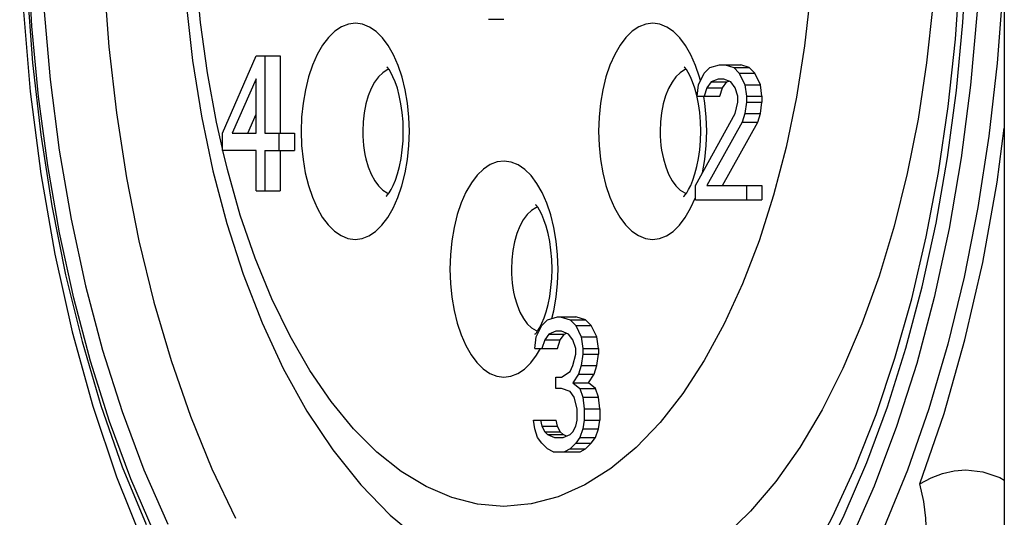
# Model space of a CAD drawing. Extents: x 0 to 420, y 0 to 297.
# Tile 8 of 116: x 82.53 to 84.72, y 83.72 to 84.82. Entities that reach past the tile are written whole.
import ezdxf

# ---------------------------------------------------------------- set-up
doc = ezdxf.new("R2010")
doc.units = 0
doc.header["$LTSCALE"] = 23.1
doc.layers.get('0').update_dxf_attribs({"linetype": 'CONTINUOUS'})

msp = doc.modelspace()

# ---------------------------------------------------------------- linework, layer by layer
at = {"color": 7, "linetype": 'CONTINUOUS'}
for p, q in [((84.716, 87.1644), (84.716, 76.2844)), ((83.6058, 84.8244), (83.5711, 84.8244)), ((82.9811, 84.572), (83.0561, 84.7444)), ((83.0561, 84.7444), (83.1095, 84.7444)), ((83.0749, 84.7444), (83.0749, 84.572)), ((83.1095, 84.7444), (83.1095, 84.572)), ((84.0396, 84.6966), (84.0309, 84.7227)), ((84.0374, 84.6797), (84.0499, 84.7052)), ((84.0499, 84.7052), (84.0624, 84.718)), ((84.0624, 84.718), (84.0843, 84.7244)), ((84.0843, 84.7244), (84.1314, 84.7244)), ((84.0968, 84.7244), (84.1155, 84.718)), ((84.1155, 84.718), (84.128, 84.7052)), ((84.1155, 84.718), (84.1502, 84.718)), ((84.128, 84.7052), (84.1405, 84.6797)), ((84.128, 84.7052), (84.1627, 84.7052)), ((84.1502, 84.718), (84.1314, 84.7244)), ((84.1627, 84.7052), (84.1502, 84.718)), ((84.1752, 84.6797), (84.1627, 84.7052)), ((83.0561, 84.6933), (83.003, 84.572)), ((83.0561, 84.572), (83.0561, 84.6933)), ((84.0292, 84.672), (84.0244, 84.6861)), ((84.0417, 84.6884), (84.0396, 84.6966)), ((84.0655, 84.6861), (84.0561, 84.6733)), ((84.0811, 84.6925), (84.0655, 84.6861)), ((84.0655, 84.6861), (84.1002, 84.6861)), ((84.0936, 84.6925), (84.0811, 84.6925)), ((84.0908, 84.6733), (84.1002, 84.6861)), ((84.1093, 84.6861), (84.0936, 84.6925)), ((84.1002, 84.6861), (84.1047, 84.6879)), ((84.1186, 84.6733), (84.1093, 84.6861)), ((84.0336, 84.6558), (84.0292, 84.672)), ((84.0343, 84.6542), (84.0374, 84.6797)), ((84.0561, 84.6733), (84.0499, 84.6542)), ((84.0561, 84.6733), (84.0908, 84.6733)), ((84.0845, 84.6542), (84.0908, 84.6733)), ((84.1249, 84.6542), (84.1186, 84.6733)), ((84.1405, 84.6797), (84.1436, 84.6542)), ((84.1405, 84.6797), (84.1752, 84.6797)), ((84.1783, 84.6542), (84.1752, 84.6797)), ((84.0343, 84.6542), (84.0845, 84.6542)), ((84.1186, 84.6159), (84.1249, 84.6414)), ((84.1249, 84.6414), (84.1249, 84.6542)), ((84.1436, 84.6414), (84.1405, 84.6159)), ((84.1436, 84.6542), (84.1436, 84.6414)), ((84.1436, 84.6542), (84.1783, 84.6542)), ((84.1436, 84.6414), (84.1783, 84.6414)), ((84.1752, 84.6159), (84.1783, 84.6414)), ((84.1783, 84.6542), (84.1783, 84.6414)), ((84.2546, 84.652), (84.2317, 84.5411)), ((84.0311, 84.4563), (84.1186, 84.6159)), ((84.1405, 84.6159), (84.1343, 84.5967)), ((84.1405, 84.6159), (84.1752, 84.6159)), ((84.1689, 84.5967), (84.1752, 84.6159)), ((83.0377, 84.572), (83.0561, 84.6142)), ((83.3958, 84.5764), (83.3947, 84.6081)), ((84.0558, 84.5764), (84.0547, 84.6081)), ((84.1343, 84.5967), (84.0561, 84.4563)), ((84.0908, 84.4563), (84.1689, 84.5967)), ((84.1343, 84.5967), (84.1689, 84.5967)), ((82.9811, 84.5337), (82.9811, 84.572)), ((83.003, 84.572), (83.0561, 84.572)), ((83.0749, 84.572), (83.1408, 84.572)), ((83.1061, 84.572), (83.1061, 84.5337)), ((83.1408, 84.572), (83.1408, 84.5337)), ((83.0561, 84.5337), (82.9811, 84.5337)), ((83.0561, 84.4444), (83.0561, 84.5337)), ((83.0749, 84.5337), (83.0749, 84.4444)), ((83.0749, 84.5337), (83.1408, 84.5337)), ((83.1095, 84.5337), (83.1095, 84.4444)), ((84.2317, 84.5411), (84.204, 84.4345)), ((84.0201, 84.4561), (84.0249, 84.4678)), ((83.0561, 84.4444), (83.1095, 84.4444)), ((84.0311, 84.4244), (84.0311, 84.4563)), ((84.0561, 84.4563), (84.1783, 84.4563)), ((84.1436, 84.4563), (84.1436, 84.4244)), ((84.1783, 84.4563), (84.1783, 84.4244)), ((84.02, 84.4055), (84.0305, 84.4292)), ((84.0311, 84.4244), (84.1783, 84.4244)), ((83.7258, 84.2704), (83.7247, 84.3021)), ((83.6899, 84.1452), (83.7024, 84.158)), ((83.6901, 84.1501), (83.6949, 84.1618)), ((83.7024, 84.158), (83.7243, 84.1644)), ((83.7243, 84.1644), (83.7652, 84.1644)), ((83.7305, 84.1644), (83.7524, 84.158)), ((83.7524, 84.158), (83.7649, 84.1452)), ((83.7524, 84.158), (83.787, 84.158)), ((83.787, 84.158), (83.7652, 84.1644)), ((83.7995, 84.1452), (83.787, 84.158)), ((83.6774, 84.1197), (83.6899, 84.1452)), ((83.6854, 84.1408), (83.6901, 84.1501)), ((83.7649, 84.1452), (83.7774, 84.1197)), ((83.7649, 84.1452), (83.7995, 84.1452)), ((83.812, 84.1197), (83.7995, 84.1452)), ((83.6743, 84.0942), (83.6774, 84.1197)), ((83.6961, 84.1133), (83.6899, 84.0942)), ((83.7055, 84.1261), (83.6961, 84.1133)), ((83.6961, 84.1133), (83.7308, 84.1133)), ((83.7211, 84.1325), (83.7055, 84.1261)), ((83.7055, 84.1261), (83.7402, 84.1261)), ((83.7336, 84.1325), (83.7211, 84.1325)), ((83.7245, 84.0942), (83.7308, 84.1133)), ((83.7308, 84.1133), (83.7402, 84.1261)), ((83.7493, 84.1261), (83.7336, 84.1325)), ((83.7402, 84.1261), (83.7447, 84.1279)), ((83.7586, 84.1133), (83.7493, 84.1261)), ((83.7649, 84.0942), (83.7586, 84.1133)), ((83.7774, 84.1197), (83.7805, 84.0942)), ((83.7774, 84.1197), (83.812, 84.1197)), ((83.8152, 84.0942), (83.812, 84.1197)), ((83.6743, 84.0942), (83.7245, 84.0942)), ((83.6782, 84.079), (83.687, 84.0942)), ((83.7649, 84.0814), (83.7649, 84.0942)), ((83.7805, 84.0942), (83.7805, 84.0814)), ((83.7805, 84.0942), (83.8152, 84.0942)), ((83.8152, 84.0942), (83.8152, 84.0814)), ((83.7586, 84.0559), (83.7649, 84.0814)), ((83.7805, 84.0814), (83.7774, 84.0559)), ((83.7805, 84.0814), (83.8152, 84.0814)), ((83.812, 84.0559), (83.8152, 84.0814)), ((83.7524, 84.0431), (83.7586, 84.0559)), ((83.7774, 84.0559), (83.7711, 84.0367)), ((83.7774, 84.0559), (83.812, 84.0559)), ((83.8058, 84.0367), (83.812, 84.0559)), ((83.7211, 84.0048), (83.7211, 84.0303)), ((83.7211, 84.0303), (83.7336, 84.0303)), ((83.7336, 84.0303), (83.7524, 84.0431)), ((83.7711, 84.0367), (83.7586, 84.0176)), ((83.7711, 84.0367), (83.8058, 84.0367)), ((83.7933, 84.0176), (83.8058, 84.0367)), ((83.7336, 84.0048), (83.7211, 84.0048)), ((83.7524, 83.9984), (83.7336, 84.0048)), ((83.7586, 84.0176), (83.7743, 84.0048)), ((83.7586, 84.0176), (83.7933, 84.0176)), ((83.7743, 84.0048), (83.7805, 83.9857)), ((83.7743, 84.0048), (83.8089, 84.0048)), ((83.8089, 84.0048), (83.7933, 84.0176)), ((83.8152, 83.9857), (83.8089, 84.0048)), ((83.7618, 83.9857), (83.7524, 83.9984)), ((83.768, 83.9601), (83.7618, 83.9857)), ((83.7805, 83.9857), (83.7836, 83.9601)), ((83.7805, 83.9857), (83.8152, 83.9857)), ((83.8183, 83.9601), (83.8152, 83.9857)), ((83.768, 83.9346), (83.768, 83.9601)), ((83.7836, 83.9601), (83.7836, 83.9346)), ((83.7836, 83.9601), (83.8183, 83.9601)), ((83.8183, 83.9601), (83.8183, 83.9346)), ((84.5288, 83.7933), (84.5823, 83.9498)), ((83.6743, 83.9154), (83.6711, 83.9346)), ((83.6711, 83.9346), (83.7214, 83.9346)), ((83.6868, 83.9346), (83.6899, 83.9218)), ((83.6899, 83.9218), (83.6961, 83.9091)), ((83.6899, 83.9218), (83.7245, 83.9218)), ((83.7245, 83.9218), (83.7214, 83.9346)), ((83.7308, 83.9091), (83.7245, 83.9218)), ((83.7586, 83.9091), (83.7649, 83.9218)), ((83.7649, 83.9218), (83.768, 83.9346)), ((83.7836, 83.9346), (83.7805, 83.9154)), ((83.7836, 83.9346), (83.8183, 83.9346)), ((83.8152, 83.9154), (83.8183, 83.9346)), ((83.6805, 83.8963), (83.6743, 83.9154)), ((83.6899, 83.8835), (83.6805, 83.8963)), ((83.6961, 83.9091), (83.7024, 83.9027)), ((83.6961, 83.9091), (83.7308, 83.9091)), ((83.7024, 83.9027), (83.718, 83.8963)), ((83.7024, 83.9027), (83.737, 83.9027)), ((83.718, 83.8963), (83.7368, 83.8963)), ((83.737, 83.9027), (83.7308, 83.9091)), ((83.7368, 83.8963), (83.7524, 83.9027)), ((83.7447, 83.8995), (83.737, 83.9027)), ((83.7524, 83.9027), (83.7586, 83.9091)), ((83.7743, 83.8963), (83.7649, 83.8835)), ((83.7805, 83.9154), (83.7743, 83.8963)), ((83.7743, 83.8963), (83.8089, 83.8963)), ((83.7805, 83.9154), (83.8152, 83.9154)), ((83.7995, 83.8835), (83.8089, 83.8963)), ((83.8089, 83.8963), (83.8152, 83.9154)), ((83.7024, 83.8708), (83.6899, 83.8835)), ((83.7649, 83.8835), (83.7524, 83.8708)), ((83.7649, 83.8835), (83.7995, 83.8835)), ((83.787, 83.8708), (83.7995, 83.8835)), ((83.7149, 83.8644), (83.7024, 83.8708)), ((83.7149, 83.8644), (83.7745, 83.8644)), ((83.7524, 83.8708), (83.7399, 83.8644)), ((83.7524, 83.8708), (83.787, 83.8708)), ((83.7745, 83.8644), (83.787, 83.8708))]:
    msp.add_line(p, q, dxfattribs=at)
for points in [[(84.272, 86.7707), (84.3345, 86.661), (84.3926, 86.5419), (84.4458, 86.414), (84.4938, 86.2783), (84.5361, 86.1362), (84.5728, 85.9876), (84.6038, 85.8322), (84.6288, 85.6719), (84.6472, 85.5086), (84.6591, 85.343), (84.6644, 85.1761), (84.6632, 85.0091), (84.6554, 84.843), (84.6411, 84.6788), (84.6203, 84.5176), (84.5934, 84.3602), (84.5604, 84.2076), (84.5216, 84.0608), (84.4771, 83.9207), (84.4273, 83.7879), (84.3725, 83.6635)], [(83.1384, 86.7412), (83.0779, 86.6512), (83.0209, 86.5521), (82.968, 86.4446), (82.9194, 86.3293), (82.8753, 86.2069), (82.8361, 86.078), (82.802, 85.9435), (82.7731, 85.8041), (82.7497, 85.6607), (82.7319, 85.5141), (82.7197, 85.3652), (82.7133, 85.2149), (82.7127, 85.064), (82.718, 84.9135), (82.729, 84.7643), (82.7457, 84.6172), (82.768, 84.473), (82.7958, 84.3328), (82.8289, 84.1972), (82.8671, 84.0672), (82.9102, 83.9434), (82.9579, 83.8266), (83.01, 83.7175)], [(84.3065, 83.615), (84.361, 83.724), (84.4112, 83.8408), (84.4569, 83.9647), (84.4978, 84.095), (84.5338, 84.2311), (84.5645, 84.3724), (84.59, 84.5179), (84.6099, 84.6668), (84.6242, 84.8183), (84.6328, 84.9714), (84.6356, 85.1254), (84.6327, 85.2792), (84.6241, 85.4322), (84.6097, 85.5834), (84.5898, 85.7321), (84.5644, 85.8773), (84.5336, 86.0183), (84.4977, 86.1542), (84.4568, 86.2843), (84.4112, 86.408), (84.361, 86.5248), (84.3066, 86.6337), (84.2482, 86.7343)], [(82.8793, 86.6854), (82.8208, 86.5665), (82.7673, 86.4394), (82.7189, 86.3046), (82.676, 86.1632), (82.6387, 86.0157), (82.6073, 85.8632), (82.5818, 85.7065), (82.5625, 85.5464), (82.5493, 85.384), (82.5425, 85.22), (82.542, 85.0556), (82.5478, 84.8915), (82.5599, 84.7288), (82.5782, 84.5683), (82.6027, 84.411), (82.6331, 84.2578), (82.6695, 84.1096), (82.7114, 83.9672), (82.7588, 83.8314), (82.8115, 83.7031)], [(82.8971, 86.6188), (82.8406, 86.503), (82.7889, 86.3786), (82.7422, 86.2466), (82.701, 86.1084), (82.6653, 85.9639), (82.6352, 85.8128), (82.6109, 85.6571), (82.593, 85.4982), (82.5814, 85.3371), (82.5762, 85.1748), (82.5774, 85.0124), (82.585, 84.8509), (82.5989, 84.6912), (82.6191, 84.5343), (82.6453, 84.3813), (82.6774, 84.2329), (82.7151, 84.0902), (82.7584, 83.9539), (82.8068, 83.8248), (82.8601, 83.7038)], [(82.8293, 83.6843), (82.7776, 83.8044), (82.7306, 83.9318), (82.6886, 84.0658), (82.6516, 84.2058), (82.6199, 84.351), (82.5937, 84.5007), (82.5733, 84.6539), (82.5585, 84.8097), (82.5497, 84.9672), (82.5468, 85.1255), (82.5498, 85.2837), (82.5587, 85.441), (82.5735, 85.5965), (82.594, 85.7494), (82.6201, 85.8987), (82.6518, 86.0437), (82.6887, 86.1834), (82.7307, 86.3172), (82.7777, 86.4444), (82.8292, 86.5644)], [(82.7521, 86.4555), (82.6985, 86.299), (82.6521, 86.1352), (82.6128, 85.9634), (82.5808, 85.7856), (82.5565, 85.603), (82.5401, 85.4169), (82.5317, 85.2287), (82.5312, 85.0397), (82.5389, 84.8514), (82.5544, 84.665), (82.5779, 84.482), (82.6091, 84.3036), (82.6477, 84.1312), (82.6935, 83.9659), (82.7462, 83.8091), (82.8054, 83.6617)], [(82.9127, 85.5005), (82.899, 85.3737), (82.8909, 85.2455), (82.8885, 85.1167), (82.8916, 84.988), (82.9003, 84.8601), (82.9146, 84.7338), (82.9345, 84.6098), (82.9599, 84.4888), (82.9908, 84.3716), (83.0272, 84.2588), (83.069, 84.1512), (83.1162, 84.0497), (83.1687, 83.955), (83.2261, 83.8686), (83.2879, 83.7912), (83.3533, 83.7241), (83.4211, 83.6679), (83.4907, 83.6224), (83.5613, 83.5877), (83.6326, 83.5632), (83.7043, 83.5485), (83.7757, 83.5433)], [(84.2963, 85.1224), (84.2936, 85.0025), (84.2857, 84.8835), (84.2727, 84.7664), (84.2546, 84.652)], [(82.9811, 84.5385), (82.9676, 84.5969), (82.9477, 84.7061), (82.9325, 84.8181), (82.922, 84.9323), (82.9163, 85.0478)], [(84.716, 84.9917), (84.7125, 84.8922), (84.7004, 84.7279), (84.682, 84.5659), (84.6575, 84.4072), (84.6269, 84.2527), (84.5904, 84.1035), (84.5483, 83.9602), (84.5009, 83.8239)], [(84.2812, 83.6194), (84.335, 83.7203), (84.3852, 83.8298), (84.4315, 83.9475), (84.4734, 84.0726), (84.5106, 84.2044), (84.5429, 84.342), (84.57, 84.4847), (84.5915, 84.6314), (84.6075, 84.7813), (84.6177, 84.9334)], [(84.5571, 84.8555), (84.5434, 84.7283), (84.5245, 84.6037), (84.5006, 84.4827), (84.4717, 84.366), (84.4382, 84.2545), (84.4002, 84.1488), (84.3579, 84.0498), (84.3118, 83.958), (84.262, 83.8742), (84.2089, 83.7988), (84.153, 83.7324), (84.0944, 83.6755)], [(83.3709, 84.7227), (83.3606, 84.7462), (83.3489, 84.7667), (83.3359, 84.784), (83.3219, 84.7979), (83.3071, 84.808), (83.2918, 84.8142), (83.2763, 84.8164), (83.2607, 84.8144), (83.2454, 84.8085), (83.2305, 84.7986), (83.2165, 84.785), (83.2034, 84.7678), (83.1915, 84.7472), (83.181, 84.7236), (83.1721, 84.6973), (83.1651, 84.6689), (83.1599, 84.6389), (83.1568, 84.6081), (83.1558, 84.5764)], [(84.0309, 84.7227), (84.0206, 84.7462), (84.0089, 84.7667), (83.9959, 84.784), (83.9819, 84.7979), (83.9671, 84.808), (83.9518, 84.8142), (83.9363, 84.8164), (83.9207, 84.8144), (83.9054, 84.8085), (83.8905, 84.7986), (83.8765, 84.785), (83.8634, 84.7678), (83.8515, 84.7472), (83.841, 84.7236), (83.8321, 84.6973), (83.8251, 84.6689), (83.8199, 84.6389), (83.8168, 84.6081), (83.8158, 84.5764)], [(83.3367, 84.7066), (83.3273, 84.6975), (83.3187, 84.6857), (83.311, 84.6715), (83.3045, 84.6552), (83.2993, 84.6371), (83.2955, 84.6176), (83.2932, 84.5972), (83.2924, 84.5764)], [(83.3504, 84.714), (83.3467, 84.7128), (83.3367, 84.7066)], [(83.3824, 84.5764), (83.3818, 84.5975), (83.3801, 84.6181), (83.3773, 84.6377), (83.3736, 84.6558), (83.3692, 84.672), (83.3644, 84.6861), (83.3595, 84.6977), (83.3548, 84.7069), (83.3507, 84.7136), (83.3474, 84.7181), (83.3458, 84.7199)], [(83.3947, 84.6081), (83.3917, 84.6386), (83.3866, 84.6684), (83.3796, 84.6966), (83.3709, 84.7227)], [(83.9967, 84.7066), (83.9873, 84.6975), (83.9787, 84.6857), (83.971, 84.6715), (83.9645, 84.6552), (83.9593, 84.6371), (83.9555, 84.6176), (83.9532, 84.5972), (83.9524, 84.5764)], [(84.0104, 84.714), (84.0067, 84.7128), (83.9967, 84.7066)], [(84.0244, 84.6861), (84.0195, 84.6977), (84.0148, 84.7069), (84.0107, 84.7136), (84.0074, 84.7181), (84.0058, 84.7199)], [(84.0424, 84.5764), (84.0418, 84.5975), (84.0401, 84.6181), (84.0373, 84.6377), (84.0336, 84.6558)], [(84.0547, 84.6081), (84.0517, 84.6386), (84.049, 84.654)], [(83.1558, 84.5764), (83.1568, 84.5447), (83.1599, 84.5141), (83.165, 84.4843), (83.1719, 84.4561), (83.1807, 84.4301), (83.191, 84.4066), (83.2027, 84.386), (83.2156, 84.3687), (83.2296, 84.3549), (83.2444, 84.3447), (83.2597, 84.3386), (83.2753, 84.3364), (83.2909, 84.3383), (83.3062, 84.3442), (83.321, 84.3541), (83.3351, 84.3678), (83.3482, 84.385), (83.36, 84.4055)], [(83.2924, 84.5764), (83.2926, 84.5658), (83.2932, 84.5554), (83.2942, 84.545), (83.2955, 84.5349), (83.2973, 84.5249), (83.2994, 84.5153)], [(83.3447, 84.4318), (83.3445, 84.4316), (83.3454, 84.4324), (83.3477, 84.4351), (83.3512, 84.4399), (83.3554, 84.4468), (83.3601, 84.4561), (83.3649, 84.4678), (83.3695, 84.4818), (83.3738, 84.4979), (83.3774, 84.5158), (83.3801, 84.5352), (83.3818, 84.5555), (83.3824, 84.5764)], [(83.36, 84.4055), (83.3705, 84.4292), (83.3794, 84.4554), (83.3865, 84.4839), (83.3916, 84.5139), (83.3947, 84.5446), (83.3958, 84.5764)], [(83.8158, 84.5764), (83.8168, 84.5447), (83.8199, 84.5141), (83.825, 84.4843), (83.8319, 84.4561), (83.8407, 84.4301), (83.851, 84.4066), (83.8627, 84.386), (83.8756, 84.3687), (83.8896, 84.3549), (83.9044, 84.3447), (83.9197, 84.3386), (83.9353, 84.3364), (83.9509, 84.3383), (83.9662, 84.3442), (83.981, 84.3541), (83.9951, 84.3678), (84.0082, 84.385), (84.02, 84.4055)], [(83.9524, 84.5764), (83.9526, 84.5658), (83.9532, 84.5554), (83.9542, 84.545), (83.9555, 84.5349), (83.9573, 84.5249), (83.9594, 84.5153)], [(84.0249, 84.4678), (84.0295, 84.4818), (84.0338, 84.4979), (84.0374, 84.5158), (84.0401, 84.5352), (84.0418, 84.5555), (84.0424, 84.5764)], [(84.0466, 84.4845), (84.0516, 84.5139), (84.0547, 84.5446), (84.0558, 84.5764)], [(84.5823, 83.9498), (84.6287, 84.1136), (84.6681, 84.2853), (84.7, 84.4632), (84.716, 84.5832)], [(83.6058, 83.7433), (83.5474, 83.7483), (83.4899, 83.7629), (83.4331, 83.7872), (83.3775, 83.821), (83.3235, 83.864), (83.2716, 83.9159), (83.222, 83.9762), (83.1752, 84.0448), (83.1313, 84.1211), (83.0907, 84.2046), (83.0538, 84.2946), (83.0208, 84.3905), (82.992, 84.4915), (82.9822, 84.534)], [(83.2994, 84.5153), (83.3047, 84.4972), (83.3112, 84.4809), (83.3189, 84.4667), (83.3275, 84.455), (83.3369, 84.4459), (83.3469, 84.4398), (83.3504, 84.4388)], [(83.7009, 84.4167), (83.6906, 84.4402), (83.6789, 84.4607), (83.6659, 84.478), (83.6519, 84.4919), (83.6371, 84.502), (83.6218, 84.5082), (83.6063, 84.5104), (83.5907, 84.5084), (83.5754, 84.5025), (83.5605, 84.4926), (83.5465, 84.479), (83.5334, 84.4618), (83.5215, 84.4412), (83.511, 84.4176), (83.5021, 84.3913), (83.4951, 84.3629), (83.4899, 84.3329), (83.4868, 84.3021), (83.4858, 84.2704)], [(83.9594, 84.5153), (83.9647, 84.4972), (83.9712, 84.4809), (83.9789, 84.4667), (83.9875, 84.455), (83.9969, 84.4459), (84.0069, 84.4398), (84.0104, 84.4388)], [(84.0047, 84.4318), (84.0045, 84.4316), (84.0054, 84.4324), (84.0077, 84.4351), (84.0112, 84.4399), (84.0154, 84.4468), (84.0201, 84.4561)], [(84.204, 84.4345), (84.1717, 84.3331), (84.1351, 84.2376), (84.0944, 84.1486), (84.0501, 84.0671), (84.0026, 83.9941), (83.9522, 83.9297), (83.8988, 83.8739), (83.8431, 83.8275), (83.7854, 83.7909), (83.7263, 83.7645), (83.6665, 83.7487), (83.6058, 83.7433)], [(83.6667, 84.4006), (83.6573, 84.3915), (83.6487, 84.3797), (83.641, 84.3655), (83.6345, 84.3492), (83.6293, 84.3311), (83.6255, 84.3116), (83.6232, 84.2912), (83.6224, 84.2704)], [(83.6804, 84.408), (83.6767, 84.4068), (83.6667, 84.4006)], [(83.7124, 84.2704), (83.7118, 84.2915), (83.7101, 84.3121), (83.7073, 84.3317), (83.7036, 84.3498), (83.6992, 84.366), (83.6944, 84.3801), (83.6895, 84.3917), (83.6848, 84.4009), (83.6807, 84.4076), (83.6774, 84.4121), (83.6758, 84.4139)], [(83.7247, 84.3021), (83.7217, 84.3326), (83.7166, 84.3624), (83.7096, 84.3906), (83.7009, 84.4167)], [(83.4858, 84.2704), (83.4868, 84.2387), (83.4899, 84.2081), (83.495, 84.1783), (83.5019, 84.1501), (83.5107, 84.1241), (83.521, 84.1006), (83.5327, 84.08), (83.5456, 84.0627), (83.5596, 84.0489), (83.5744, 84.0387), (83.5897, 84.0326), (83.6053, 84.0304), (83.6209, 84.0323), (83.6362, 84.0382), (83.651, 84.0481), (83.6651, 84.0618), (83.6782, 84.079)], [(83.6224, 84.2704), (83.6226, 84.2598), (83.6232, 84.2494), (83.6242, 84.239), (83.6255, 84.2289), (83.6273, 84.2189), (83.6294, 84.2093)], [(83.6949, 84.1618), (83.6995, 84.1758), (83.7038, 84.1919), (83.7074, 84.2098), (83.7101, 84.2292), (83.7118, 84.2495), (83.7124, 84.2704)], [(83.7123, 84.1609), (83.7165, 84.1779), (83.7216, 84.2079), (83.7247, 84.2386), (83.7258, 84.2704)], [(83.6294, 84.2093), (83.6347, 84.1912), (83.6412, 84.1749), (83.6489, 84.1607), (83.6575, 84.149), (83.6669, 84.1399)], [(83.6669, 84.1399), (83.6769, 84.1338), (83.6804, 84.1328)], [(83.6777, 84.1291), (83.6812, 84.1339), (83.6854, 84.1408)], [(83.6747, 84.1258), (83.6745, 84.1256), (83.6754, 84.1264), (83.6777, 84.1291)], [(84.5009, 83.8239), (84.4483, 83.6953), (84.3909, 83.5752), (84.3291, 83.4642)], [(84.5288, 83.7933), (84.5536, 83.8068), (84.5789, 83.8165), (84.6045, 83.8224), (84.6304, 83.8244)], [(84.6304, 83.8244), (84.6687, 83.82), (84.7061, 83.8073), (84.716, 83.8016)], [(84.306, 83.3477), (84.3488, 83.3776), (84.387, 83.4073), (84.4205, 83.4368), (84.4495, 83.4661), (84.4742, 83.4954), (84.4949, 83.5248), (84.5118, 83.5546), (84.525, 83.5849), (84.5346, 83.6161), (84.5406, 83.6484), (84.5431, 83.682), (84.542, 83.7172), (84.5372, 83.7543), (84.5288, 83.7933)]]:
    msp.add_lwpolyline(points, dxfattribs=at)

doc.saveas('drawing.dxf')
